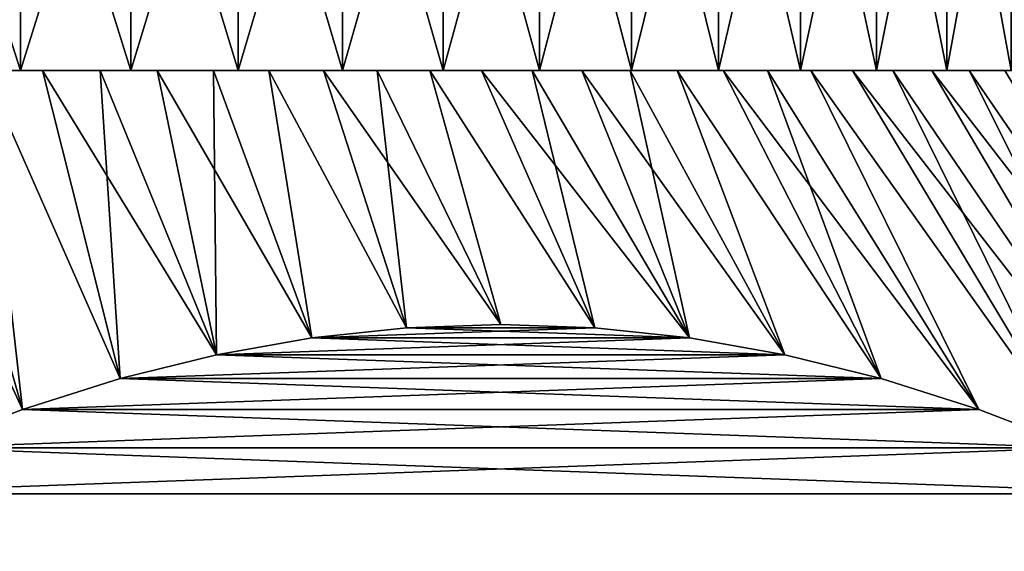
# Model space of a CAD drawing. Header units: metres. Extents: x -105 to 105, y -72 to 59.
# Tile 69 of 256: x -70.91 to -63.93, y 34.04 to 37.81. Entities that reach past the tile are written whole.
import ezdxf

# ---------------------------------------------------------------- set-up
doc = ezdxf.new("R2010")
doc.units = ezdxf.units.M
doc.layers.add('solid_509431_AD150_SW0001', color=7, linetype='CONTINUOUS')

msp = doc.modelspace()

# ---------------------------------------------------------------- linework, layer by layer
at = {"layer": 'solid_509431_AD150_SW0001'}
for points in [[(-71.702499, 39.950001, 12.574837), (-71.702499, 37.450001, 12.574837), (-70.90358, 37.450001, 12.337721)], [(-71.702499, 39.950001, 12.574837), (-70.90358, 37.450001, 12.337721), (-70.90358, 39.950001, 12.337721)], [(-70.90358, 39.950001, -12.337721), (-70.90358, 37.450001, -12.337721), (-71.702499, 37.450001, -12.574837)], [(-70.90358, 39.950001, -12.337721), (-71.702499, 37.450001, -12.574837), (-71.702499, 39.950001, -12.574837)], [(-70.90358, 39.950001, 12.337721), (-70.90358, 37.450001, 12.337721), (-70.121544, 37.450001, 12.049923)], [(-70.90358, 39.950001, 12.337721), (-70.121544, 37.450001, 12.049923), (-70.121544, 39.950001, 12.049923)], [(-70.121544, 39.950001, -12.049923), (-70.121544, 37.450001, -12.049923), (-70.90358, 37.450001, -12.337721)], [(-70.121544, 39.950001, -12.049923), (-70.90358, 37.450001, -12.337721), (-70.90358, 39.950001, -12.337721)], [(-70.121544, 39.950001, 12.049923), (-70.121544, 37.450001, 12.049923), (-69.359497, 37.450001, 11.712588)], [(-70.121544, 39.950001, 12.049923), (-69.359497, 37.450001, 11.712588), (-69.359497, 39.950001, 11.712588)], [(-69.359497, 39.950001, -11.712588), (-69.359497, 37.450001, -11.712588), (-70.121544, 37.450001, -12.049923)], [(-69.359497, 39.950001, -11.712588), (-70.121544, 37.450001, -12.049923), (-70.121544, 39.950001, -12.049923)], [(-69.359497, 39.950001, 11.712588), (-69.359497, 37.450001, 11.712588), (-68.620682, 37.450001, 11.32715)], [(-69.359497, 39.950001, 11.712588), (-68.620682, 37.450001, 11.32715), (-68.620682, 39.950001, 11.32715)], [(-68.620682, 39.950001, -11.32715), (-68.620682, 37.450001, -11.32715), (-69.359497, 37.450001, -11.712588)], [(-68.620682, 39.950001, -11.32715), (-69.359497, 37.450001, -11.712588), (-69.359497, 39.950001, -11.712588)], [(-68.620682, 39.950001, 11.32715), (-68.620682, 37.450001, 11.32715), (-67.908035, 37.450001, 10.895137)], [(-68.620682, 39.950001, 11.32715), (-67.908035, 37.450001, 10.895137), (-67.908035, 39.950001, 10.895137)], [(-67.908035, 39.950001, -10.895137), (-67.908035, 37.450001, -10.895137), (-68.620682, 37.450001, -11.32715)], [(-67.908035, 39.950001, -10.895137), (-68.620682, 37.450001, -11.32715), (-68.620682, 39.950001, -11.32715)], [(-67.908035, 39.950001, 10.895137), (-67.908035, 37.450001, 10.895137), (-67.224571, 37.450001, 10.418385)], [(-67.908035, 39.950001, 10.895137), (-67.224571, 37.450001, 10.418385), (-67.224571, 39.950001, 10.418385)], [(-67.224571, 39.950001, -10.418385), (-67.224571, 37.450001, -10.418385), (-67.908035, 37.450001, -10.895137)], [(-67.224571, 39.950001, -10.418385), (-67.908035, 37.450001, -10.895137), (-67.908035, 39.950001, -10.895137)], [(-67.224571, 39.950001, 10.418385), (-67.224571, 37.450001, 10.418385), (-66.573021, 37.450001, 9.898787)], [(-67.224571, 39.950001, 10.418385), (-66.573021, 37.450001, 9.898787), (-66.573021, 39.950001, 9.898787)], [(-66.573021, 39.950001, -9.898787), (-66.573021, 37.450001, -9.898787), (-67.224571, 37.450001, -10.418385)], [(-66.573021, 39.950001, -9.898787), (-67.224571, 37.450001, -10.418385), (-67.224571, 39.950001, -10.418385)], [(-66.573021, 39.950001, 9.898787), (-66.573021, 37.450001, 9.898787), (-65.956131, 37.450001, 9.338548)], [(-66.573021, 39.950001, 9.898787), (-65.956131, 37.450001, 9.338548), (-65.956131, 39.950001, 9.338548)], [(-65.956131, 39.950001, -9.338548), (-65.956131, 37.450001, -9.338548), (-66.573021, 37.450001, -9.898787)], [(-65.956131, 39.950001, -9.338548), (-66.573021, 37.450001, -9.898787), (-66.573021, 39.950001, -9.898787)], [(-65.956131, 39.950001, 9.338548), (-65.956131, 37.450001, 9.338548), (-65.376381, 37.450001, 8.739902)], [(-65.956131, 39.950001, 9.338548), (-65.376381, 37.450001, 8.739902), (-65.376381, 39.950001, 8.739902)], [(-65.376381, 39.950001, -8.739902), (-65.376381, 37.450001, -8.739902), (-65.956131, 37.450001, -9.338548)], [(-65.376381, 39.950001, -8.739902), (-65.956131, 37.450001, -9.338548), (-65.956131, 39.950001, -9.338548)], [(-65.376381, 39.950001, 8.739902), (-65.376381, 37.450001, 8.739902), (-64.836197, 37.450001, 8.105371)], [(-65.376381, 39.950001, 8.739902), (-64.836197, 37.450001, 8.105371), (-64.836197, 39.950001, 8.105371)], [(-64.836197, 39.950001, -8.105371), (-64.836197, 37.450001, -8.105371), (-65.376381, 37.450001, -8.739902)], [(-64.836197, 39.950001, -8.105371), (-65.376381, 37.450001, -8.739902), (-65.376381, 39.950001, -8.739902)], [(-64.836197, 39.950001, 8.105371), (-64.836197, 37.450001, 8.105371), (-64.337761, 37.450001, 7.437512)], [(-64.836197, 39.950001, 8.105371), (-64.337761, 37.450001, 7.437512), (-64.337761, 39.950001, 7.437512)], [(-64.337761, 39.950001, -7.437512), (-64.337761, 37.450001, -7.437512), (-64.836197, 37.450001, -8.105371)], [(-64.337761, 39.950001, -7.437512), (-64.836197, 37.450001, -8.105371), (-64.836197, 39.950001, -8.105371)], [(-64.337761, 39.950001, 7.437512), (-64.337761, 37.450001, 7.437512), (-63.883144, 37.450001, 6.739104)], [(-64.337761, 39.950001, 7.437512), (-63.883144, 37.450001, 6.739104), (-63.883144, 39.950001, 6.739104)], [(-63.883144, 39.950001, -6.739104), (-63.883144, 37.450001, -6.739104), (-64.337761, 37.450001, -7.437512)], [(-63.883144, 39.950001, -6.739104), (-64.337761, 37.450001, -7.437512), (-64.337761, 39.950001, -7.437512)], [(-73.337608, 37.450001, 12.893271), (-71.158852, 37.450001, 12.94201), (-70.746109, 37.450001, 12.812275)], [(-72.514931, 37.450001, 12.760267), (-73.337608, 37.450001, 12.893271), (-70.746109, 37.450001, 12.812275)], [(-73.337608, 37.450001, -12.893271), (-70.746109, 37.450001, -12.812275), (-71.158852, 37.450001, -12.94201)], [(-73.337608, 37.450001, -12.893271), (-72.514931, 37.450001, -12.760267), (-70.746109, 37.450001, -12.812275)], [(-72.514931, 37.450001, 12.760267), (-70.746109, 37.450001, 12.812275), (-70.33754, 37.450001, 12.669309)], [(-71.702499, 37.450001, 12.574837), (-72.514931, 37.450001, 12.760267), (-70.33754, 37.450001, 12.669309)], [(-72.514931, 37.450001, -12.760267), (-70.33754, 37.450001, -12.669309), (-70.746109, 37.450001, -12.812275)], [(-72.514931, 37.450001, -12.760267), (-71.702499, 37.450001, -12.574837), (-70.33754, 37.450001, -12.669309)], [(-70.888367, 35.047756, 14.946653), (-71.575615, 37.450001, 13.058467), (-71.995972, 37.450001, 13.161526)], [(-71.595863, 34.776466, 15.355131), (-70.888367, 35.047756, 14.946653), (-71.995972, 37.450001, 13.161526)], [(-71.702499, 37.450001, 12.574837), (-69.933861, 37.450001, 12.513363), (-69.535461, 37.450001, 12.344586)], [(-70.90358, 37.450001, 12.337721), (-71.702499, 37.450001, 12.574837), (-69.535461, 37.450001, 12.344586)], [(-71.702499, 37.450001, 12.574837), (-70.33754, 37.450001, 12.669309), (-69.933861, 37.450001, 12.513363)], [(-71.702499, 37.450001, -12.574837), (-69.933861, 37.450001, -12.513363), (-70.33754, 37.450001, -12.669309)], [(-71.702499, 37.450001, -12.574837), (-70.90358, 37.450001, -12.337721), (-69.933861, 37.450001, -12.513363)], [(-70.888359, 35.047756, -14.946653), (-71.595863, 34.776466, -15.355131), (-71.575615, 37.450001, -13.058467)], [(-70.888367, 35.047756, 14.946653), (-71.158852, 37.450001, 12.94201), (-71.575615, 37.450001, 13.058467)], [(-70.888359, 35.047756, -14.946653), (-71.575615, 37.450001, -13.058467), (-71.158852, 37.450001, -12.94201)], [(-70.195282, 35.266644, 14.546502), (-70.746109, 37.450001, 12.812275), (-71.158852, 37.450001, 12.94201)], [(-70.888367, 35.047756, 14.946653), (-70.195282, 35.266644, 14.546502), (-71.158852, 37.450001, 12.94201)], [(-70.195282, 35.266644, -14.546501), (-71.158852, 37.450001, -12.94201), (-70.746109, 37.450001, -12.812275)], [(-70.195282, 35.266644, -14.546501), (-70.888359, 35.047756, -14.946653), (-71.158852, 37.450001, -12.94201)], [(-70.90358, 37.450001, 12.337721), (-69.535461, 37.450001, 12.344586), (-69.142609, 37.450001, 12.163097)], [(-70.121544, 37.450001, 12.049923), (-70.90358, 37.450001, 12.337721), (-69.142609, 37.450001, 12.163097)], [(-70.90358, 37.450001, -12.337721), (-69.535461, 37.450001, -12.344586), (-69.933861, 37.450001, -12.513363)], [(-70.90358, 37.450001, -12.337721), (-69.142609, 37.450001, -12.163097), (-69.535461, 37.450001, -12.344586)], [(-70.90358, 37.450001, -12.337721), (-70.121544, 37.450001, -12.049923), (-69.142609, 37.450001, -12.163097)], [(-69.513062, 35.435154, 14.152622), (-70.33754, 37.450001, 12.669309), (-70.746109, 37.450001, 12.812275)], [(-70.195282, 35.266644, 14.546502), (-69.513062, 35.435154, 14.152622), (-70.746109, 37.450001, 12.812275)], [(-70.195282, 35.266644, -14.546501), (-70.746109, 37.450001, -12.812275), (-70.33754, 37.450001, -12.669309)], [(-69.513062, 35.435154, 14.152622), (-69.933861, 37.450001, 12.513363), (-70.33754, 37.450001, 12.669309)], [(-69.513062, 35.435154, -14.152621), (-70.33754, 37.450001, -12.669309), (-69.933861, 37.450001, -12.513363)], [(-69.513062, 35.435154, -14.152621), (-70.195282, 35.266644, -14.546501), (-70.33754, 37.450001, -12.669309)], [(-70.121544, 37.450001, 12.049923), (-68.755676, 37.450001, 11.969056), (-68.375298, 37.450001, 11.762794)], [(-69.359497, 37.450001, 11.712588), (-70.121544, 37.450001, 12.049923), (-68.375298, 37.450001, 11.762794)], [(-70.121544, 37.450001, 12.049923), (-69.142609, 37.450001, 12.163097), (-68.755676, 37.450001, 11.969056)], [(-70.121544, 37.450001, -12.049923), (-68.755676, 37.450001, -11.969056), (-69.142609, 37.450001, -12.163097)], [(-70.121544, 37.450001, -12.049923), (-69.359497, 37.450001, -11.712588), (-68.755676, 37.450001, -11.969056)], [(-68.838066, 35.554764, 13.762916), (-69.535461, 37.450001, 12.344586), (-69.933861, 37.450001, 12.513363)], [(-69.513062, 35.435154, 14.152622), (-68.838066, 35.554764, 13.762916), (-69.933861, 37.450001, 12.513363)], [(-69.513062, 35.435154, -14.152621), (-69.933861, 37.450001, -12.513363), (-69.535461, 37.450001, -12.344586)], [(-68.838066, 35.554764, 13.762916), (-69.142609, 37.450001, 12.163097), (-69.535461, 37.450001, 12.344586)], [(-68.838066, 35.554764, -13.762915), (-69.535461, 37.450001, -12.344586), (-69.142609, 37.450001, -12.163097)], [(-68.838066, 35.554764, -13.762915), (-69.513062, 35.435154, -14.152621), (-69.535461, 37.450001, -12.344586)], [(-69.359497, 37.450001, 11.712588), (-68.375298, 37.450001, 11.762794), (-68.001778, 37.450001, 11.544474)], [(-68.620682, 37.450001, 11.32715), (-69.359497, 37.450001, 11.712588), (-68.001778, 37.450001, 11.544474)], [(-69.359497, 37.450001, -11.712588), (-68.375298, 37.450001, -11.762794), (-68.755676, 37.450001, -11.969056)], [(-69.359497, 37.450001, -11.712588), (-68.001778, 37.450001, -11.544474), (-68.375298, 37.450001, -11.762794)], [(-69.359497, 37.450001, -11.712588), (-68.620682, 37.450001, -11.32715), (-68.001778, 37.450001, -11.544474)], [(-68.167908, 35.626225, 13.375996), (-68.755676, 37.450001, 11.969056), (-69.142609, 37.450001, 12.163097)], [(-68.838066, 35.554764, 13.762916), (-68.167908, 35.626225, 13.375996), (-69.142609, 37.450001, 12.163097)], [(-68.1679, 35.626225, -13.375995), (-69.142609, 37.450001, -12.163097), (-68.755676, 37.450001, -11.969056)], [(-68.1679, 35.626225, -13.375995), (-68.838066, 35.554764, -13.762915), (-69.142609, 37.450001, -12.163097)], [(-67.5, 35.650002, 12.990382), (-68.375298, 37.450001, 11.762794), (-68.755676, 37.450001, 11.969056)], [(-68.167908, 35.626225, 13.375996), (-67.5, 35.650002, 12.990382), (-68.755676, 37.450001, 11.969056)], [(-68.1679, 35.626225, -13.375995), (-68.755676, 37.450001, -11.969056), (-68.375298, 37.450001, -11.762794)], [(-68.620682, 37.450001, 11.32715), (-67.635277, 37.450001, 11.314188), (-67.27636, 37.450001, 11.072279)], [(-67.908035, 37.450001, 10.895137), (-68.620682, 37.450001, 11.32715), (-67.27636, 37.450001, 11.072279)], [(-68.620682, 37.450001, 11.32715), (-68.001778, 37.450001, 11.544474), (-67.635277, 37.450001, 11.314188)], [(-68.620682, 37.450001, -11.32715), (-67.635277, 37.450001, -11.314188), (-68.001778, 37.450001, -11.544474)], [(-68.620682, 37.450001, -11.32715), (-67.908035, 37.450001, -10.895137), (-67.635277, 37.450001, -11.314188)], [(-67.5, 35.650002, 12.990382), (-68.001778, 37.450001, 11.544474), (-68.375298, 37.450001, 11.762794)], [(-67.5, 35.650002, -12.99038), (-68.375298, 37.450001, -11.762794), (-68.001778, 37.450001, -11.544474)], [(-67.5, 35.650002, -12.99038), (-68.1679, 35.626225, -13.375995), (-68.375298, 37.450001, -11.762794)], [(-66.8321, 35.626225, 12.604768), (-67.635277, 37.450001, 11.314188), (-68.001778, 37.450001, 11.544474)], [(-67.5, 35.650002, 12.990382), (-66.8321, 35.626225, 12.604768), (-68.001778, 37.450001, 11.544474)], [(-66.832092, 35.626225, -12.604767), (-68.001778, 37.450001, -11.544474), (-67.635277, 37.450001, -11.314188)], [(-66.832092, 35.626225, -12.604767), (-67.5, 35.650002, -12.99038), (-68.001778, 37.450001, -11.544474)], [(-67.908035, 37.450001, 10.895137), (-66.925499, 37.450001, 10.81908), (-66.582962, 37.450001, 10.554784)], [(-67.224571, 37.450001, 10.418385), (-67.908035, 37.450001, 10.895137), (-66.582962, 37.450001, 10.554784)], [(-67.908035, 37.450001, 10.895137), (-67.27636, 37.450001, 11.072279), (-66.925499, 37.450001, 10.81908)], [(-67.908035, 37.450001, -10.895137), (-67.27636, 37.450001, -11.072279), (-67.635277, 37.450001, -11.314188)], [(-67.908035, 37.450001, -10.895137), (-66.925499, 37.450001, -10.81908), (-67.27636, 37.450001, -11.072279)], [(-67.908035, 37.450001, -10.895137), (-67.224571, 37.450001, -10.418385), (-66.925499, 37.450001, -10.81908)], [(-66.161934, 35.554764, 12.217848), (-67.27636, 37.450001, 11.072279), (-67.635277, 37.450001, 11.314188)], [(-66.8321, 35.626225, 12.604768), (-66.161934, 35.554764, 12.217848), (-67.635277, 37.450001, 11.314188)], [(-66.832092, 35.626225, -12.604767), (-67.635277, 37.450001, -11.314188), (-67.27636, 37.450001, -11.072279)], [(-66.161934, 35.554764, 12.217848), (-66.925499, 37.450001, 10.81908), (-67.27636, 37.450001, 11.072279)], [(-66.161934, 35.554764, -12.217846), (-67.27636, 37.450001, -11.072279), (-66.925499, 37.450001, -10.81908)], [(-66.161934, 35.554764, -12.217846), (-66.832092, 35.626225, -12.604767), (-67.27636, 37.450001, -11.072279)], [(-67.224571, 37.450001, 10.418385), (-66.248878, 37.450001, 10.279489), (-65.923897, 37.450001, 9.993717)], [(-66.573021, 37.450001, 9.898787), (-67.224571, 37.450001, 10.418385), (-65.923897, 37.450001, 9.993717)], [(-67.224571, 37.450001, 10.418385), (-66.582962, 37.450001, 10.554784), (-66.248878, 37.450001, 10.279489)], [(-67.224571, 37.450001, -10.418385), (-66.582962, 37.450001, -10.554784), (-66.925499, 37.450001, -10.81908)], [(-67.224571, 37.450001, -10.418385), (-66.248878, 37.450001, -10.279489), (-66.582962, 37.450001, -10.554784)], [(-67.224571, 37.450001, -10.418385), (-66.573021, 37.450001, -9.898787), (-66.248878, 37.450001, -10.279489)], [(-65.486938, 35.435154, 11.828141), (-66.582962, 37.450001, 10.554784), (-66.925499, 37.450001, 10.81908)], [(-66.161934, 35.554764, 12.217848), (-65.486938, 35.435154, 11.828141), (-66.925499, 37.450001, 10.81908)], [(-66.161934, 35.554764, -12.217846), (-66.925499, 37.450001, -10.81908), (-66.582962, 37.450001, -10.554784)], [(-65.486938, 35.435154, 11.828141), (-66.248878, 37.450001, 10.279489), (-66.582962, 37.450001, 10.554784)], [(-65.486938, 35.435154, -11.82814), (-66.582962, 37.450001, -10.554784), (-66.248878, 37.450001, -10.279489)], [(-65.486938, 35.435154, -11.82814), (-66.161934, 35.554764, -12.217846), (-66.582962, 37.450001, -10.554784)], [(-66.573021, 37.450001, 9.898787), (-65.608307, 37.450001, 9.697734), (-65.30233, 37.450001, 9.391764)], [(-65.956131, 37.450001, 9.338548), (-66.573021, 37.450001, 9.898787), (-65.30233, 37.450001, 9.391764)], [(-66.573021, 37.450001, 9.898787), (-65.923897, 37.450001, 9.993717), (-65.608307, 37.450001, 9.697734)], [(-66.573021, 37.450001, -9.898787), (-65.923897, 37.450001, -9.993717), (-66.248878, 37.450001, -10.279489)], [(-66.573021, 37.450001, -9.898787), (-65.608307, 37.450001, -9.697734), (-65.923897, 37.450001, -9.993717)], [(-66.573021, 37.450001, -9.898787), (-65.956131, 37.450001, -9.338548), (-65.608307, 37.450001, -9.697734)], [(-64.804718, 35.266644, 11.43426), (-65.923897, 37.450001, 9.993717), (-66.248878, 37.450001, 10.279489)], [(-65.486938, 35.435154, 11.828141), (-64.804718, 35.266644, 11.43426), (-66.248878, 37.450001, 10.279489)], [(-64.804718, 35.266644, -11.434259), (-66.248878, 37.450001, -10.279489), (-65.923897, 37.450001, -9.993717)], [(-64.804718, 35.266644, -11.434259), (-65.486938, 35.435154, -11.82814), (-66.248878, 37.450001, -10.279489)], [(-65.956131, 37.450001, 9.338548), (-65.006187, 37.450001, 9.075998), (-64.720474, 37.450001, 8.75108)], [(-65.376381, 37.450001, 8.739902), (-65.956131, 37.450001, 9.338548), (-64.720474, 37.450001, 8.75108)], [(-65.956131, 37.450001, 9.338548), (-65.30233, 37.450001, 9.391764), (-65.006187, 37.450001, 9.075998)], [(-65.956131, 37.450001, -9.338548), (-65.30233, 37.450001, -9.391764), (-65.608307, 37.450001, -9.697734)], [(-65.956131, 37.450001, -9.338548), (-65.006187, 37.450001, -9.075998), (-65.30233, 37.450001, -9.391764)], [(-65.956131, 37.450001, -9.338548), (-65.376381, 37.450001, -8.739902), (-65.006187, 37.450001, -9.075998)], [(-64.111641, 35.047756, 11.034109), (-65.608307, 37.450001, 9.697734), (-65.923897, 37.450001, 9.993717)], [(-64.804718, 35.266644, 11.43426), (-64.111641, 35.047756, 11.034109), (-65.923897, 37.450001, 9.993717)], [(-64.804718, 35.266644, -11.434259), (-65.923897, 37.450001, -9.993717), (-65.608307, 37.450001, -9.697734)], [(-64.111641, 35.047756, 11.034109), (-65.30233, 37.450001, 9.391764), (-65.608307, 37.450001, 9.697734)], [(-64.111633, 35.047756, -11.034109), (-65.608307, 37.450001, -9.697734), (-65.30233, 37.450001, -9.391764)], [(-64.111633, 35.047756, -11.034109), (-64.804718, 35.266644, -11.434259), (-65.608307, 37.450001, -9.697734)], [(-65.376381, 37.450001, 8.739902), (-64.720474, 37.450001, 8.75108), (-64.44532, 37.450001, 8.417167)], [(-64.836197, 37.450001, 8.105371), (-65.376381, 37.450001, 8.739902), (-64.44532, 37.450001, 8.417167)], [(-65.376381, 37.450001, -8.739902), (-64.720474, 37.450001, -8.75108), (-65.006187, 37.450001, -9.075998)], [(-65.376381, 37.450001, -8.739902), (-64.44532, 37.450001, -8.417167), (-64.720474, 37.450001, -8.75108)], [(-65.376381, 37.450001, -8.739902), (-64.836197, 37.450001, -8.105371), (-64.44532, 37.450001, -8.417167)], [(-63.404133, 34.776466, 10.625631), (-65.006187, 37.450001, 9.075998), (-65.30233, 37.450001, 9.391764)], [(-64.111641, 35.047756, 11.034109), (-63.404133, 34.776466, 10.625631), (-65.30233, 37.450001, 9.391764)], [(-63.404133, 34.776466, -10.625631), (-65.30233, 37.450001, -9.391764), (-65.006187, 37.450001, -9.075998)], [(-63.404133, 34.776466, -10.625631), (-64.111633, 35.047756, -11.034109), (-65.30233, 37.450001, -9.391764)], [(-62.678173, 34.450001, 10.206499), (-64.720474, 37.450001, 8.75108), (-65.006187, 37.450001, 9.075998)], [(-63.404133, 34.776466, 10.625631), (-62.678173, 34.450001, 10.206499), (-65.006187, 37.450001, 9.075998)], [(-63.404133, 34.776466, -10.625631), (-65.006187, 37.450001, -9.075998), (-64.720474, 37.450001, -8.75108)], [(-64.836197, 37.450001, 8.105371), (-64.180931, 37.450001, 8.074512), (-63.92762, 37.450001, 7.723494)], [(-64.337761, 37.450001, 7.437512), (-64.836197, 37.450001, 8.105371), (-63.92762, 37.450001, 7.723494)], [(-64.836197, 37.450001, 8.105371), (-64.44532, 37.450001, 8.417167), (-64.180931, 37.450001, 8.074512)], [(-64.836197, 37.450001, -8.105371), (-64.180931, 37.450001, -8.074512), (-64.44532, 37.450001, -8.417167)], [(-64.836197, 37.450001, -8.105371), (-64.337761, 37.450001, -7.437512), (-64.180931, 37.450001, -8.074512)], [(-62.678173, 34.450001, 10.206499), (-64.44532, 37.450001, 8.417167), (-64.720474, 37.450001, 8.75108)], [(-62.678173, 34.450001, -10.206499), (-64.720474, 37.450001, -8.75108), (-64.44532, 37.450001, -8.417167)], [(-62.678173, 34.450001, -10.206499), (-63.404133, 34.776466, -10.625631), (-64.720474, 37.450001, -8.75108)], [(-62.125656, 34.450001, 9.500065), (-64.180931, 37.450001, 8.074512), (-64.44532, 37.450001, 8.417167)], [(-62.125656, 34.450001, 9.500065), (-64.44532, 37.450001, 8.417167), (-62.678173, 34.450001, 10.206499)], [(-62.678173, 34.450001, -10.206499), (-64.44532, 37.450001, -8.417167), (-64.180931, 37.450001, -8.074512)], [(-64.337761, 37.450001, 7.437512), (-63.685818, 37.450001, 7.364734), (-63.455616, 37.450001, 6.998365)], [(-63.883144, 37.450001, 6.739104), (-64.337761, 37.450001, 7.437512), (-63.455616, 37.450001, 6.998365)], [(-64.337761, 37.450001, 7.437512), (-63.92762, 37.450001, 7.723494), (-63.685818, 37.450001, 7.364734)], [(-64.337761, 37.450001, -7.437512), (-63.92762, 37.450001, -7.723494), (-64.180931, 37.450001, -8.074512)], [(-64.337761, 37.450001, -7.437512), (-63.685818, 37.450001, -7.364734), (-63.92762, 37.450001, -7.723494)], [(-64.337761, 37.450001, -7.437512), (-63.883144, 37.450001, -6.739104), (-63.685818, 37.450001, -7.364734)], [(-62.125656, 34.450001, 9.500065), (-63.92762, 37.450001, 7.723494), (-64.180931, 37.450001, 8.074512)], [(-62.125656, 34.450001, -9.500065), (-64.180931, 37.450001, -8.074512), (-63.92762, 37.450001, -7.723494)], [(-62.125656, 34.450001, -9.500065), (-62.678173, 34.450001, -10.206499), (-64.180931, 37.450001, -8.074512)], [(-68.838066, 35.554764, 13.762916), (-66.161934, 35.554764, 12.217848), (-66.8321, 35.626225, 12.604768)], [(-68.838066, 35.554764, 13.762916), (-66.8321, 35.626225, 12.604768), (-68.167908, 35.626225, 13.375996)], [(-66.161934, 35.554764, -12.217846), (-68.838066, 35.554764, -13.762915), (-68.1679, 35.626225, -13.375995)], [(-68.167908, 35.626225, 13.375996), (-66.8321, 35.626225, 12.604768), (-67.5, 35.650002, 12.990382)], [(-66.832092, 35.626225, -12.604767), (-68.1679, 35.626225, -13.375995), (-67.5, 35.650002, -12.99038)], [(-66.161934, 35.554764, -12.217846), (-68.1679, 35.626225, -13.375995), (-66.832092, 35.626225, -12.604767)], [(-69.513062, 35.435154, 14.152622), (-65.486938, 35.435154, 11.828141), (-66.161934, 35.554764, 12.217848)], [(-69.513062, 35.435154, 14.152622), (-66.161934, 35.554764, 12.217848), (-68.838066, 35.554764, 13.762916)], [(-65.486938, 35.435154, -11.82814), (-69.513062, 35.435154, -14.152621), (-68.838066, 35.554764, -13.762915)], [(-65.486938, 35.435154, -11.82814), (-68.838066, 35.554764, -13.762915), (-66.161934, 35.554764, -12.217846)], [(-70.195282, 35.266644, 14.546502), (-64.804718, 35.266644, 11.43426), (-65.486938, 35.435154, 11.828141)], [(-70.195282, 35.266644, 14.546502), (-65.486938, 35.435154, 11.828141), (-69.513062, 35.435154, 14.152622)], [(-64.804718, 35.266644, -11.434259), (-70.195282, 35.266644, -14.546501), (-69.513062, 35.435154, -14.152621)], [(-64.804718, 35.266644, -11.434259), (-69.513062, 35.435154, -14.152621), (-65.486938, 35.435154, -11.82814)], [(-70.888367, 35.047756, 14.946653), (-64.111641, 35.047756, 11.034109), (-64.804718, 35.266644, 11.43426)], [(-70.888367, 35.047756, 14.946653), (-64.804718, 35.266644, 11.43426), (-70.195282, 35.266644, 14.546502)], [(-64.111633, 35.047756, -11.034109), (-70.888359, 35.047756, -14.946653), (-70.195282, 35.266644, -14.546501)], [(-64.111633, 35.047756, -11.034109), (-70.195282, 35.266644, -14.546501), (-64.804718, 35.266644, -11.434259)], [(-71.595863, 34.776466, 15.355131), (-63.404133, 34.776466, 10.625631), (-64.111641, 35.047756, 11.034109)], [(-71.595863, 34.776466, 15.355131), (-64.111641, 35.047756, 11.034109), (-70.888367, 35.047756, 14.946653)], [(-63.404133, 34.776466, -10.625631), (-71.595863, 34.776466, -15.355131), (-70.888359, 35.047756, -14.946653)], [(-63.404133, 34.776466, -10.625631), (-70.888359, 35.047756, -14.946653), (-64.111633, 35.047756, -11.034109)], [(-72.321823, 34.450001, 15.774263), (-62.678173, 34.450001, 10.206499), (-63.404133, 34.776466, 10.625631)], [(-72.321823, 34.450001, 15.774263), (-63.404133, 34.776466, 10.625631), (-71.595863, 34.776466, 15.355131)], [(-62.678173, 34.450001, -10.206499), (-72.321823, 34.450001, -15.774263), (-71.595863, 34.776466, -15.355131)], [(-62.678173, 34.450001, -10.206499), (-71.595863, 34.776466, -15.355131), (-63.404133, 34.776466, -10.625631)], [(-62.678173, 34.450001, 10.206499), (-72.321823, 25.450001, 15.774263), (-62.678173, 25.450001, 10.206499)], [(-72.321823, 34.450001, 15.774263), (-72.321823, 25.450001, 15.774263), (-62.678173, 34.450001, 10.206499)], [(-72.321823, 34.450001, -15.774263), (-62.678173, 25.450001, -10.206499), (-72.321823, 25.450001, -15.774263)], [(-62.678173, 34.450001, -10.206499), (-62.678173, 25.450001, -10.206499), (-72.321823, 34.450001, -15.774263)]]:
    msp.add_3dface(points, dxfattribs=at)

doc.saveas('drawing.dxf')
